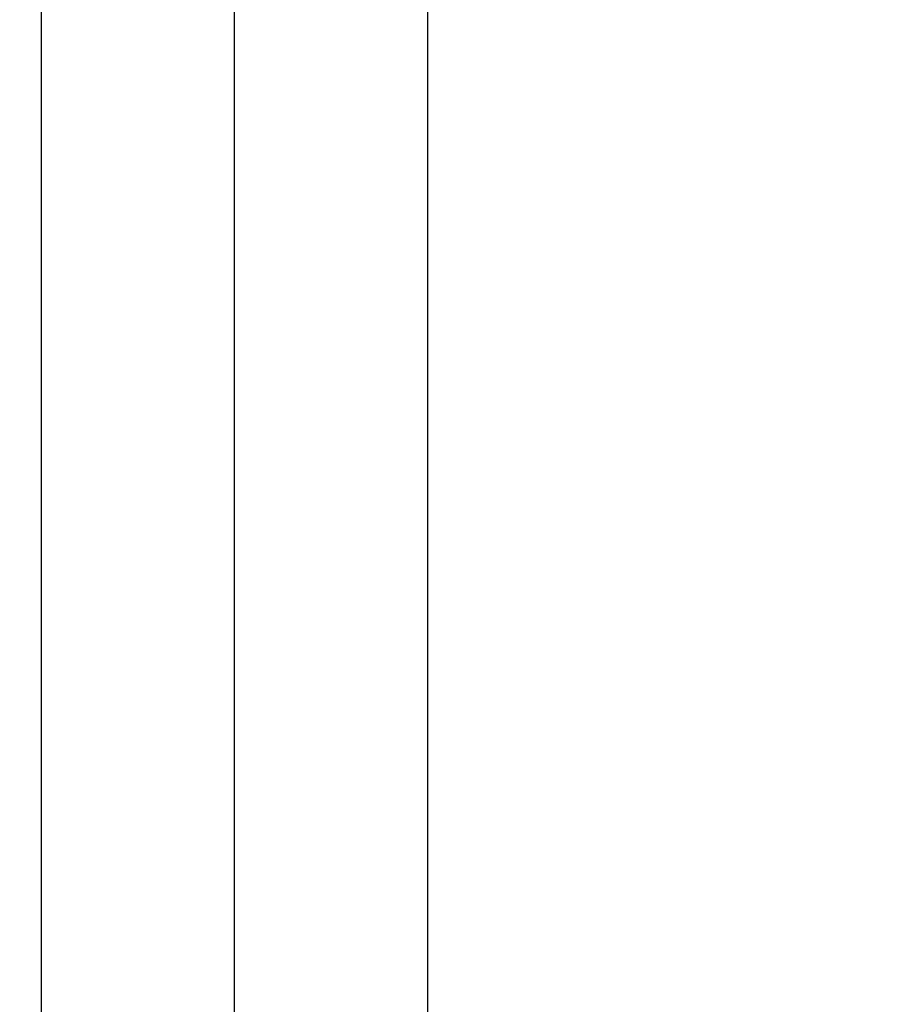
# Model space of a CAD drawing. Header units: inches. Extents: x 24 to 1128, y -69 to 748.
# Tile 29 of 256: x 109.3 to 114.03, y 212.99 to 218.33. Entities that reach past the tile are written whole.
import ezdxf

# ---------------------------------------------------------------- set-up
doc = ezdxf.new("R2010")
doc.units = ezdxf.units.IN
doc.header["$LTSCALE"] = 32
doc.header["$MEASUREMENT"] = 0
doc.layers.add('Dimension (ANSI)', color=7, linetype='Continuous', lineweight=25)
doc.layers.add('Visible (ANSI)', color=7, linetype='Continuous', lineweight=30)
doc.styles.add('Note Text (ANSI)', font='tahoma.ttf')
doc.dimstyles.new('SB Fraction-16 (ANSI)', dxfattribs={"dimscale": 32, "dimtxt": 0.125, "dimasz": 0.098425, "dimexe": 0.125, "dimexo": 0.0625, "dimgap": 0.031496, "dimtad": 0, "dimtih": 1, "dimtoh": 1, "dimdec": 4, "dimrnd": 1e-08, "dimzin": 0, "dimdsep": 46, "dimlunit": 5, "dimtxsty": 'Note Text (ANSI)', "dimcen": 0.09, "dimdle": 0.393701, "dimclrd": 256, "dimclre": 256, "dimclrt": 256, "dimadec": 0, "dimazin": 3, "dimtfac": 0.96, "dimtofl": 0, "dimtmove": 0, "dimatfit": 3, "dimfxl": 1, "dimfrac": 2, "dimtolj": 1, "dimtzin": 12, "dimlwd": -1, "dimlwe": -1, "dimarcsym": 0})

# ---------------------------------------------------------------- blocks, each defined once
blk = doc.blocks.new('*D15')
at = {"layer": 'Defpoints', "color": 0, "transparency": 16777216}
for p in [(152.2904, 475.4837), (60.9568, 155.772), (120.1654, 155.772)]:
    blk.add_point(p, dxfattribs=at)
at = {"layer": 'Dimension (ANSI)', "transparency": 16777216}
for p, q in [((150.2904, 475.4837), (56.9568, 475.4837)), ((60.9568, 472.3341), (60.9568, 338.1609)), ((60.9568, 158.9216), (60.9568, 331.0948)), ((118.1654, 155.772), (56.9568, 155.772))]:
    blk.add_line(p, q, dxfattribs=at)
for points in [[(60.4319, 472.3341), (61.4817, 472.3341), (60.9568, 475.4837)], [(60.4319, 158.9216), (61.4817, 158.9216), (60.9568, 155.772)]]:
    blk.add_solid(points, dxfattribs=at)
at = {"layer": 'Dimension (ANSI)', "transparency": 16777216, "insert": (48.754, 337.153), "char_height": 4, "attachment_point": 1, "style": 'Note Text (ANSI)'}
blk.add_mtext('\\A1;319 11/16', dxfattribs=at)

msp = doc.modelspace()

# ---------------------------------------------------------------- linework, layer by layer
at = {"layer": 'Visible (ANSI)'}
for p, q in [((109.41537, 208.54617), (109.41537, 223.2142)), ((111.51111, 222.06163), (111.51111, 208.02808)), ((110.46111, 221.78549), (110.46111, 208.02808))]:
    msp.add_line(p, q, dxfattribs=at)

# ---------------------------------------------------------------- dimensions: what is measured, and where the dimension line sits
at = {"layer": 'Dimension (ANSI)'}
dim = msp.add_linear_dim(base=(60.95681, 155.77197), p1=(152.29037, 475.48367), p2=(120.16537, 155.77197), angle=270, dimstyle='SB Fraction-16 (ANSI)', override={"dimgap": 0.031496, "dimdec": 4, "dimtol": 0, "dimlim": 0, "dimtp": 0, "dimtm": 0, "dimtdec": 2, "dimatfit": 1}, dxfattribs=at)
dim.commit()
dim.dimension.update_dxf_attribs({"geometry": '*D15', "text_midpoint": (60.95681, 334.62782), "dimtype": 160})

doc.saveas('drawing.dxf')
